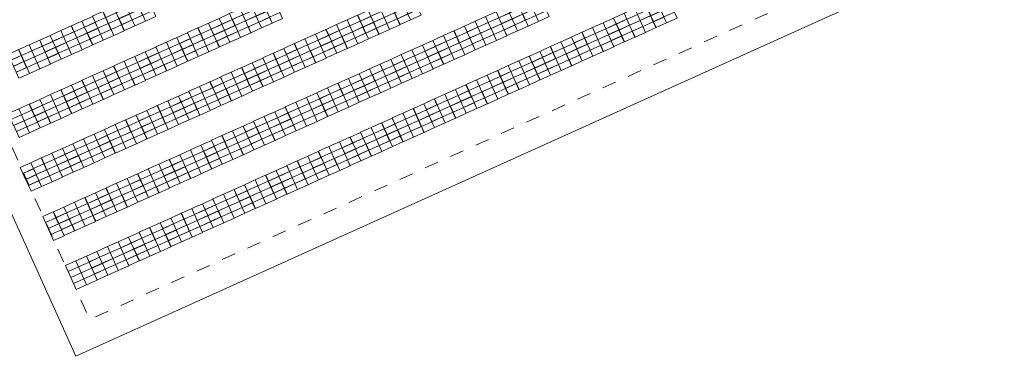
# Model space of a CAD drawing. Header units: metres. Extents: x 232744 to 233931, y 552844 to 554310.
# Tile 31 of 41: x 233612 to 233753, y 553786 to 553834. Entities that reach past the tile are written whole.
import ezdxf

# ---------------------------------------------------------------- set-up
doc = ezdxf.new("R2010")
doc.units = ezdxf.units.M
doc.linetypes.add('NLCS-HIDDEN', pattern=[4, 2, -2])
doc.layers.get('0').update_dxf_attribs({"lineweight": 18})
for name, color, linetype, lineweight in [('BH-N-contouren zonneakker', 251, 'NLCS-HIDDEN', 5), ('BH-N-hekwerk', 251, 'IE-TERREINAFSCHEIDING-KUNSTMATIG-OPEN', 18), ('GP-Modules', 252, 'Continuous', 9)]:
    doc.layers.add(name, color=color, linetype=linetype, lineweight=lineweight)
doc.linetypes.add('IE-TERREINAFSCHEIDING-KUNSTMATIG-OPEN', pattern='A,7,-1.5,[67,NLCS.SHX,S=0.75,R=0,X=0,Y=0],-1.5', length=10)

# ---------------------------------------------------------------- blocks, each defined once
blk = doc.blocks.new('fs_3851792_full')
for p, q in [((0, 0), (1.65, 0)), ((0, -0.93), (0, 0)), ((1.65, 0), (1.65, -0.93)), ((1.65, -0.93), (0, -0.93)), ((0, -0.94), (1.65, -0.94)), ((0, -1.87), (0, -0.94)), ((1.65, -0.94), (1.65, -1.87)), ((1.65, -1.87), (0, -1.87)), ((0, -1.89), (1.65, -1.89)), ((0, -2.82), (0, -1.89)), ((1.65, -2.82), (0, -2.82)), ((0, -2.83), (1.65, -2.83)), ((0, -3.76), (0, -2.83)), ((1.65, -1.89), (1.65, -2.82)), ((1.65, -2.83), (1.65, -3.76)), ((1.65, -3.76), (0, -3.76))]:
    blk.add_line(p, q)

msp = doc.modelspace()

# ---------------------------------------------------------------- linework, layer by layer
at = {"layer": 'BH-N-contouren zonneakker', "flags": 128}
msp.add_lwpolyline([(233696.21, 554028.7), (233771.84, 554063.79), (233855.89, 553897.06), (233621.82, 553791.4), (233544.96, 553961.66)], close=True, dxfattribs=at)
at = {"layer": 'BH-N-hekwerk', "flags": 128}
msp.add_lwpolyline([(233694.56, 554032.35), (233773.67, 554069.05), (233861.34, 553895.14), (233619.82, 553786.11), (233539.66, 553963.69)], close=True, dxfattribs=at)

# ---------------------------------------------------------------- block references
at = {"layer": 'GP-Modules', "rotation": 24.29533370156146}
for p in [(233666.4, 553837.87, 2.17), (233626.77, 553837.01, 2.17), (233628.29, 553837.69, 2.17), (233644.98, 553836.71, 2.17), (233646.49, 553837.4, 2.17), (233663.37, 553836.5, 2.17), (233664.89, 553837.19, 2.17), (233683.28, 553836.98, 2.17), (233684.8, 553837.66, 2.17), (233701.68, 553836.76, 2.17), (233703.19, 553837.45, 2.17), (233622.22, 553834.96, 2.17), (233623.74, 553835.64, 2.17), (233625.26, 553836.33, 2.17), (233641.94, 553835.35, 2.17), (233643.46, 553836.03, 2.17), (233660.34, 553835.13, 2.17), (233661.86, 553835.82, 2.17), (233678.73, 553834.92, 2.17), (233680.25, 553835.61, 2.17), (233681.77, 553836.29, 2.17), (233698.65, 553835.4, 2.17), (233700.16, 553836.08, 2.17), (233619.19, 553833.59, 2.17), (233620.71, 553834.27, 2.17), (233638.91, 553833.98, 2.17), (233640.43, 553834.66, 2.17), (233657.31, 553833.77, 2.17), (233658.82, 553834.45, 2.17), (233675.7, 553833.56, 2.17), (233677.22, 553834.24, 2.17), (233695.61, 553834.03, 2.17), (233697.13, 553834.71, 2.17), (233616.16, 553832.22, 2.17), (233617.68, 553832.91, 2.17), (233635.88, 553832.61, 2.17), (233637.4, 553833.29, 2.17), (233654.28, 553832.4, 2.17), (233655.79, 553833.08, 2.17), (233672.67, 553832.19, 2.17), (233674.19, 553832.87, 2.17), (233692.58, 553832.66, 2.17), (233694.1, 553833.34, 2.17), (233613.13, 553830.85, 2.17), (233614.65, 553831.54, 2.17), (233632.85, 553831.24, 2.17), (233634.37, 553831.92, 2.17), (233651.25, 553831.03, 2.17), (233652.76, 553831.71, 2.17), (233669.64, 553830.82, 2.17), (233671.16, 553831.5, 2.17), (233689.55, 553831.29, 2.17), (233691.07, 553831.98, 2.17), (233610.1, 553829.49, 2.17), (233611.62, 553830.17, 2.17), (233629.82, 553829.87, 2.17), (233631.34, 553830.56, 2.17), (233648.22, 553829.66, 2.17), (233649.73, 553830.35, 2.17), (233666.61, 553829.45, 2.17), (233668.13, 553830.13, 2.17), (233686.52, 553829.92, 2.17), (233688.04, 553830.61, 2.17), (233626.79, 553828.5, 2.17), (233628.31, 553829.19, 2.17), (233645.19, 553828.29, 2.17), (233646.7, 553828.98, 2.17), (233663.58, 553828.08, 2.17), (233665.1, 553828.77, 2.17), (233681.98, 553827.87, 2.17), (233683.49, 553828.56, 2.17), (233685.01, 553829.24, 2.17), (233622.24, 553826.45, 2.17), (233623.76, 553827.14, 2.17), (233625.27, 553827.82, 2.17), (233642.15, 553826.93, 2.17), (233643.67, 553827.61, 2.17), (233660.55, 553826.71, 2.17), (233662.06, 553827.4, 2.17), (233678.94, 553826.5, 2.17), (233680.46, 553827.19, 2.17), (233619.21, 553825.08, 2.17), (233620.73, 553825.77, 2.17), (233639.12, 553825.56, 2.17), (233640.64, 553826.24, 2.17), (233657.52, 553825.35, 2.17), (233659.03, 553826.03, 2.17), (233675.91, 553825.14, 2.17), (233677.43, 553825.82, 2.17), (233616.18, 553823.72, 2.17), (233617.7, 553824.4, 2.17), (233636.09, 553824.19, 2.17), (233637.61, 553824.87, 2.17), (233654.49, 553823.98, 2.17), (233656, 553824.66, 2.17), (233672.88, 553823.77, 2.17), (233674.4, 553824.45, 2.17), (233613.15, 553822.35, 2.17), (233614.67, 553823.03, 2.17), (233633.06, 553822.82, 2.17), (233634.58, 553823.5, 2.17), (233651.46, 553822.61, 2.17), (233652.97, 553823.29, 2.17), (233669.85, 553822.4, 2.17), (233671.37, 553823.08, 2.17), (233610.12, 553820.98, 2.17), (233611.64, 553821.66, 2.17), (233628.52, 553820.77, 2.17), (233630.03, 553821.45, 2.17), (233631.55, 553822.14, 2.17), (233648.43, 553821.24, 2.17), (233649.94, 553821.93, 2.17), (233666.82, 553821.03, 2.17), (233668.34, 553821.71, 2.17), (233625.48, 553819.4, 2.17), (233627, 553820.08, 2.17), (233645.39, 553819.87, 2.17), (233646.91, 553820.56, 2.17), (233663.79, 553819.66, 2.17), (233665.31, 553820.35, 2.17), (233622.45, 553818.03, 2.17), (233623.97, 553818.72, 2.17), (233642.36, 553818.5, 2.17), (233643.88, 553819.19, 2.17), (233660.76, 553818.29, 2.17), (233662.27, 553818.98, 2.17), (233619.42, 553816.66, 2.17), (233620.94, 553817.35, 2.17), (233639.33, 553817.14, 2.17), (233640.85, 553817.82, 2.17), (233657.73, 553816.93, 2.17), (233659.24, 553817.61, 2.17), (233616.39, 553815.3, 2.17), (233617.91, 553815.98, 2.17), (233636.3, 553815.77, 2.17), (233637.82, 553816.45, 2.17), (233654.7, 553815.56, 2.17), (233656.21, 553816.24, 2.17), (233613.36, 553813.93, 2.17), (233614.88, 553814.61, 2.17), (233631.76, 553813.72, 2.17), (233633.27, 553814.4, 2.17), (233634.79, 553815.08, 2.17), (233651.67, 553814.19, 2.17), (233653.18, 553814.87, 2.17), (233611.85, 553813.24, 2.17), (233628.72, 553812.35, 2.17), (233630.24, 553813.03, 2.17), (233648.64, 553812.82, 2.17), (233650.15, 553813.51, 2.17), (233625.69, 553810.98, 2.17), (233627.21, 553811.66, 2.17), (233645.6, 553811.45, 2.17), (233647.12, 553812.14, 2.17), (233622.66, 553809.61, 2.17), (233624.18, 553810.3, 2.17), (233642.57, 553810.08, 2.17), (233644.09, 553810.77, 2.17), (233619.63, 553808.24, 2.17), (233621.15, 553808.93, 2.17), (233638.03, 553808.03, 2.17), (233639.54, 553808.72, 2.17), (233641.06, 553809.4, 2.17), (233616.6, 553806.88, 2.17), (233618.12, 553807.56, 2.17), (233635, 553806.66, 2.17), (233636.51, 553807.35, 2.17), (233615.09, 553806.19, 2.17), (233631.97, 553805.3, 2.17), (233633.48, 553805.98, 2.17), (233628.93, 553803.93, 2.17), (233630.45, 553804.61, 2.17), (233625.9, 553802.56, 2.17), (233627.42, 553803.24, 2.17), (233622.87, 553801.19, 2.17), (233624.39, 553801.88, 2.17), (233619.84, 553799.82, 2.17), (233621.36, 553800.51, 2.17), (233618.33, 553799.14, 2.17)]:
    msp.add_blockref('fs_3851792_full', p, dxfattribs=at)

doc.saveas('drawing.dxf')
